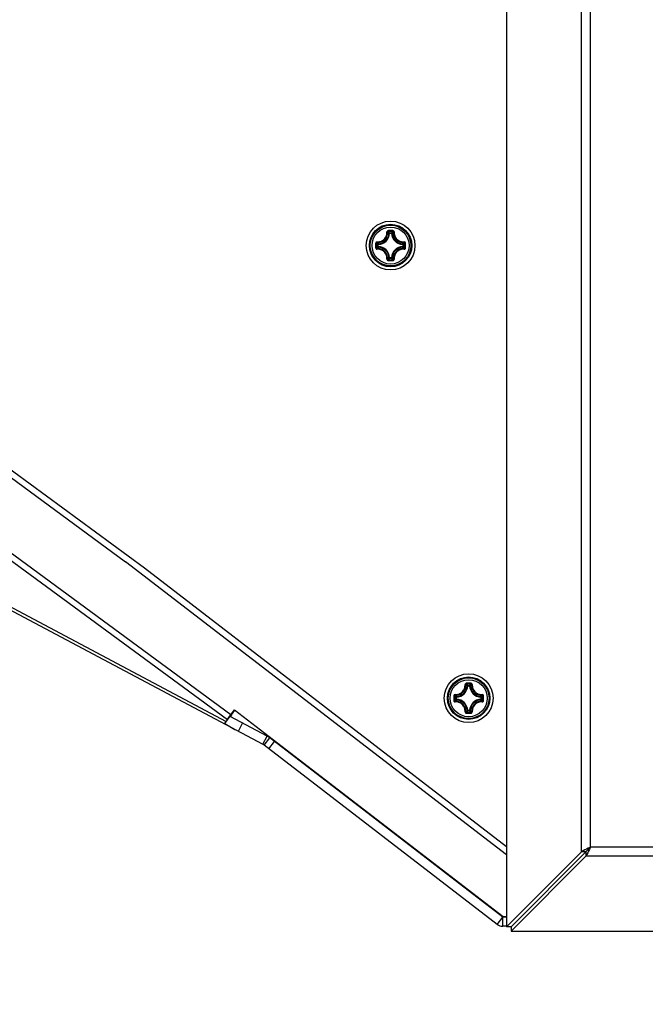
# Model space of a CAD drawing. Header units: millimetres. Extents: x 0 to 420, y 0 to 297.
# Tile 135 of 256: x 103 to 114, y 148 to 164. Entities that reach past the tile are written whole.
import ezdxf

# ---------------------------------------------------------------- set-up
doc = ezdxf.new("R2010")
doc.units = ezdxf.units.MM
doc.header["$LTSCALE"] = 23.1
doc.layers.get('0').update_dxf_attribs({"linetype": 'CONTINUOUS'})
doc.layers.add('DIM_PILOTEES', color=7, linetype='CONTINUOUS')
doc.styles.get("Standard").update_dxf_attribs({"font": 'txt', "width": 0.7})
doc.dimstyles.new('DIMSTYLE_4', dxfattribs={"dimtxt": 2.5, "dimasz": 3.5, "dimexe": 2, "dimexo": 0, "dimtad": 1, "dimdec": 0, "dimlfac": 10, "dimdsep": 46, "dimtxsty": 'Standard', "dimblk": '_FILLED', "dimblk1": '_FILLED', "dimblk2": '_FILLED', "dimcen": 0.09, "dimazin": 2, "dimtp": 0.8, "dimtm": 0.8, "dimtfac": 1, "dimtdec": 0, "dimtofl": 0, "dimtmove": 0, "dimatfit": 3, "dimldrblk": '_FILLED', "dimfxl": 0, "dimtolj": 1, "dimarcsym": 0})

# ---------------------------------------------------------------- blocks, each defined once
blk = doc.blocks.new('_FILLED')
at = {"color": 0, "linetype": 'ByBlock'}
blk.add_solid([(0, 0), (-1, 0.1429), (-1, -0.1429)], dxfattribs=at)
blk = doc.blocks.new('*D15')
at = {"layer": 'DIM_PILOTEES', "color": 2, "linetype": 'Continuous'}
for p, q in [((124.125, 214.622), (61.807, 214.622)), ((63.807, 214.622), (63.807, 172.035)), ((63.807, 129.447), (63.807, 172.035)), ((98.955, 129.447), (61.807, 129.447))]:
    blk.add_line(p, q, dxfattribs=at)
at = {"layer": 'DIM_PILOTEES', "color": 2, "linetype": 'Continuous', "xscale": 3.5, "yscale": 3.5, "zscale": 3.5}
for p, rotation in [((63.807, 214.622), 90), ((63.807, 129.447), 270)]:
    blk.add_blockref('_FILLED', p, dxfattribs=dict(at, rotation=rotation))
at = {"layer": 'DIM_PILOTEES', "color": 2, "linetype": 'Continuous', "insert": (60.682, 169.371), "char_height": 2.5, "width": 11.78571, "attachment_point": 2, "rotation": 90, "line_spacing_factor": 0.9}
blk.add_mtext('{\\ftxt;\\W0.0001;\\H0.0001;\\~}{\\ftxt;\\W0.4285714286;\\H2.5; }{\\ftxt;\\W0.0001;\\H0.0001;\\~}{\\ftxt;\\W0.0001;\\H0.0001;\\~}{\\ftxt;\\W2.2857142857;\\H2.5; }{\\ftxt;\\W0.0001;\\H0.0001;\\~}{\\ftxt;\\W0.0001;\\H0.0001;\\~}{\\ftxt;\\W0.4285714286;\\H2.5; }{\\ftxt;\\W0.0001;\\H0.0001;\\~}', dxfattribs=at)

msp = doc.modelspace()

# ---------------------------------------------------------------- linework, layer by layer
at = {"color": 7, "linetype": 'Continuous'}
for p, q in [((75.8819, 176.8221), (105.2865, 155.2011)), ((111.2262, 167.064), (111.2262, 149.3159)), ((112.4556, 150.5453), (112.4556, 165.8346)), ((112.6056, 150.6203), (112.6056, 165.7596)), ((109.309, 160.6919), (109.2991, 160.6924)), ((109.309, 160.7019), (109.3414, 160.7019)), ((109.309, 160.6919), (109.309, 160.7019)), ((109.3091, 160.6919), (109.3414, 160.6919)), ((109.3414, 160.6919), (109.3414, 160.7019)), ((109.3414, 160.6919), (109.3514, 160.6924)), ((109.1242, 160.5072), (109.1143, 160.5072)), ((109.1143, 160.4747), (109.1143, 160.5072)), ((109.1242, 160.4747), (109.1143, 160.4747)), ((109.1242, 160.5072), (109.1238, 160.5171)), ((109.1242, 160.4747), (109.1238, 160.4648)), ((109.1242, 160.4748), (109.1242, 160.5071)), ((109.5262, 160.5072), (109.5267, 160.5171)), ((109.5262, 160.5072), (109.5362, 160.5072)), ((109.5262, 160.5071), (109.5262, 160.4748)), ((109.5262, 160.4747), (109.5362, 160.4747)), ((109.5262, 160.4747), (109.5267, 160.4648)), ((109.5362, 160.5072), (109.5362, 160.4747)), ((109.309, 160.29), (109.2991, 160.2895)), ((109.309, 160.29), (109.309, 160.28)), ((109.3414, 160.28), (109.309, 160.28)), ((109.3414, 160.29), (109.3091, 160.29)), ((109.3414, 160.29), (109.3514, 160.2895)), ((109.3414, 160.29), (109.3414, 160.28)), ((105.2865, 155.2011), (111.2262, 150.6321)), ((110.59, 153.2655), (110.5801, 153.2659)), ((110.59, 153.2754), (110.6224, 153.2754)), ((110.59, 153.2655), (110.59, 153.2754)), ((110.5901, 153.2655), (110.6224, 153.2655)), ((110.6224, 153.2655), (110.6224, 153.2754)), ((110.6224, 153.2655), (110.6324, 153.2659)), ((110.4052, 153.0807), (110.3953, 153.0807)), ((110.3953, 153.0483), (110.3953, 153.0807)), ((110.4052, 153.0483), (110.3953, 153.0483)), ((110.4052, 153.0807), (110.4048, 153.0906)), ((110.4052, 153.0483), (110.4048, 153.0383)), ((110.4052, 153.0483), (110.4052, 153.0806)), ((110.8072, 153.0807), (110.8077, 153.0906)), ((110.8072, 153.0807), (110.8172, 153.0807)), ((110.8072, 153.0806), (110.8072, 153.0483)), ((110.8072, 153.0483), (110.8172, 153.0483)), ((110.8072, 153.0483), (110.8077, 153.0383)), ((110.8172, 153.0807), (110.8172, 153.0483)), ((106.7141, 152.7912), (106.7715, 152.8657)), ((110.59, 152.8635), (110.5801, 152.863)), ((110.59, 152.8635), (110.59, 152.8535)), ((110.6224, 152.8535), (110.59, 152.8535)), ((110.6224, 152.8635), (110.5901, 152.8635)), ((110.6224, 152.8635), (110.6324, 152.863)), ((110.6224, 152.8635), (110.6224, 152.8535)), ((106.6494, 152.7071), (106.7122, 152.7926)), ((107.3006, 152.4416), (106.6915, 152.7656)), ((106.7141, 152.7912), (106.7069, 152.7965)), ((106.7119, 152.7884), (106.7141, 152.7911)), ((106.8276, 152.5233), (106.8981, 152.6557)), ((107.2302, 152.3092), (107.3006, 152.4416)), ((107.2512, 152.2957), (107.3427, 152.4146)), ((107.3305, 152.2347), (107.4219, 152.3536)), ((111.1663, 149.4734), (107.3427, 152.4146)), ((135.6449, 150.6203), (112.6056, 150.6203)), ((112.4556, 150.5453), (111.2262, 149.3159)), ((112.5306, 150.4703), (111.3012, 149.2409)), ((112.5306, 150.5453), (112.4556, 150.5453)), ((112.5306, 150.5453), (112.5306, 150.4703)), ((135.7199, 150.4703), (112.5306, 150.4703)), ((111.0749, 149.3545), (111.1663, 149.4734)), ((111.1661, 149.3234), (111.1663, 149.4734)), ((111.2262, 149.4733), (111.1663, 149.4734)), ((111.3012, 149.3159), (111.2262, 149.3159)), ((111.3012, 149.3159), (111.3012, 149.2409)), ((111.3012, 149.2409), (136.9493, 149.2409))]:
    msp.add_line(p, q, dxfattribs=at)
at = {"color": 3, "linetype": 'Continuous'}
for p, q in [((75.8477, 176.7236), (104.9783, 155.3041)), ((76.482, 175.0053), (106.7069, 152.7965)), ((106.6494, 152.7071), (76.5071, 174.8552)), ((76.3595, 168.7287), (107.2302, 152.3092)), ((76.4355, 168.7393), (106.6287, 152.6802)), ((111.2262, 150.4967), (104.9783, 155.3041)), ((106.6981, 152.7846), (106.7631, 152.873)), ((106.7631, 152.873), (111.1697, 149.4834)), ((106.6036, 152.6476), (106.6494, 152.7071)), ((106.6441, 152.711), (106.6981, 152.7846)), ((106.7141, 152.7912), (106.6935, 152.7645)), ((111.0749, 149.3545), (107.2512, 152.2957)), ((112.5306, 150.5453), (111.3012, 149.3159)), ((111.1697, 149.4834), (111.2262, 149.4833)), ((111.2262, 149.3233), (111.1661, 149.3234))]:
    msp.add_line(p, q, dxfattribs=at)
at = {"color": 7, "linetype": 'Continuous'}
for centre, radius in [((109.3252, 160.491), 0.4), ((109.3252, 160.491), 0.3482), ((109.3252, 160.491), 0.3481), ((109.3252, 160.491), 0.3338), ((109.3252, 160.491), 0.304), ((110.6062, 153.0645), 0.4), ((110.6062, 153.0645), 0.3482), ((110.6062, 153.0645), 0.3481), ((110.6062, 153.0645), 0.3338), ((110.6062, 153.0645), 0.304)]:
    msp.add_circle(centre, radius, dxfattribs=at)
for centre, radius, start, end in [((109.326, 149.3193), 11.4164, 89.81044, 90.19678), ((109.1152, 160.701), 0.1841, 272.6606, 357.33932), ((109.1152, 160.701), 0.194, 272.65943, 357.34057), ((109.3252, 149.4023), 11.3214, 89.80689, 90.19321), ((108.9312, 160.3414), 0.5222, 43.64832, 47.03641), ((109.7193, 160.3415), 0.5222, 132.96337, 136.35171), ((109.5352, 160.701), 0.194, 182.65941, 267.34055), ((109.5352, 160.701), 0.1841, 182.66067, 267.33932), ((120.4967, 160.491), 11.4162, 179.80704, 180.0002), ((120.4967, 160.4909), 11.4162, 179.99975, 180.1929), ((120.4141, 160.491), 11.3215, 179.80685, 180.19315), ((109.4746, 160.8849), 0.522, 222.96287, 226.35218), ((109.4746, 160.097), 0.5221, 133.64789, 137.03688), ((109.1152, 160.281), 0.1841, 2.6606, 87.33939), ((109.1152, 160.281), 0.194, 2.65944, 87.34057), ((109.5352, 160.281), 0.194, 92.65924, 177.34041), ((109.5352, 160.281), 0.1841, 92.66067, 177.33932), ((109.1757, 160.885), 0.5222, 313.64832, 317.0364), ((109.1758, 160.0969), 0.5222, 42.96338, 46.35171), ((98.2365, 160.491), 11.3215, 359.80685, 0.19315), ((98.1538, 160.491), 11.4162, 359.99975, 0.1929), ((98.1538, 160.4909), 11.4162, 359.80704, 0.0002), ((108.9313, 160.6403), 0.522, 312.96286, 316.35218), ((109.3252, 171.5796), 11.3214, 269.80679, 270.19311), ((109.7193, 160.6405), 0.5222, 223.64833, 227.03641), ((109.326, 171.6626), 11.4164, 269.8032, 270.18954), ((110.607, 141.8928), 11.4164, 89.81044, 90.19678), ((110.3962, 153.2745), 0.1841, 272.6606, 357.33932), ((110.3962, 153.2745), 0.194, 272.65943, 357.34057), ((110.6062, 141.9758), 11.3214, 89.80689, 90.19321), ((110.2122, 152.915), 0.5222, 43.64832, 47.03641), ((111.0003, 152.915), 0.5222, 132.96337, 136.35171), ((110.8162, 153.2745), 0.194, 182.65941, 267.34055), ((110.8162, 153.2745), 0.1841, 182.66067, 267.33932), ((121.7777, 153.0645), 11.4162, 179.80704, 180.0002), ((121.7777, 153.0644), 11.4162, 179.99975, 180.1929), ((121.6951, 153.0645), 11.3215, 179.80685, 180.19315), ((110.7556, 153.4584), 0.522, 222.96287, 226.35218), ((110.7556, 152.6705), 0.5221, 133.64789, 137.03688), ((110.3962, 152.8545), 0.1841, 2.6606, 87.33939), ((110.3962, 152.8545), 0.194, 2.65944, 87.34057), ((110.8162, 152.8545), 0.194, 92.65924, 177.34041), ((110.8162, 152.8545), 0.1841, 92.66067, 177.33932), ((110.4567, 153.4586), 0.5222, 313.64832, 317.0364), ((110.4568, 152.6704), 0.5222, 42.96338, 46.35171), ((99.5175, 153.0645), 11.3215, 359.80685, 0.19315), ((99.4348, 153.0645), 11.4162, 359.99975, 0.1929), ((99.4348, 153.0644), 11.4162, 359.80704, 0.0002), ((110.607, 164.2362), 11.4164, 269.8032, 270.18954), ((110.2123, 153.2139), 0.522, 312.96286, 316.35218), ((110.6062, 164.1531), 11.3214, 269.80679, 270.19311), ((111.0003, 153.214), 0.5222, 223.64833, 227.03641), ((107.1598, 152.1768), 0.3, 52.43242, 61.99242)]:
    msp.add_arc(centre, radius, start, end, dxfattribs=at)
at = {"color": 3, "linetype": 'Continuous'}
for centre, radius, start, end in [((110.2106, 158.8851), 7.2053, 239.95992, 241.99734), ((107.1598, 152.1768), 0.15, 52.43242, 61.99242), ((111.1663, 149.4734), 0.15, 232.43242, 269.93242)]:
    msp.add_arc(centre, radius, start, end, dxfattribs=at)
at = {"color": 7, "linetype": 'Continuous'}
for points, knots in [([(109.2867, 160.7356), (109.2813, 160.7356), (109.2701, 160.7309), (109.2661, 160.7195), (109.2664, 160.7141)], [0, 0, 0, 0, 0.5030547, 1, 1, 1, 1]), ([(109.2868, 160.7356), (109.2867, 160.7329), (109.2867, 160.7293), (109.287, 160.7254), (109.2869, 160.724), (109.2871, 160.7236)], [0, 0, 0, 0, 0.6615052, 0.8927289, 1, 1, 1, 1]), ([(109.3637, 160.7356), (109.3638, 160.7329), (109.3638, 160.7293), (109.3635, 160.7254), (109.3635, 160.724), (109.3634, 160.7236)], [0, 0, 0, 0, 0.661448, 0.89268, 1, 1, 1, 1]), ([(109.3841, 160.7141), (109.3844, 160.7195), (109.3803, 160.7309), (109.3691, 160.7356), (109.3637, 160.7356)], [0, 0, 0, 0, 0.4969442, 1, 1, 1, 1]), ([(109.102, 160.5498), (109.1236, 160.5486), (109.1679, 160.5555), (109.2242, 160.592), (109.2607, 160.6482), (109.2676, 160.6926), (109.2664, 160.7141)], [0, 0, 0, 0, 0.2488342, 0.500002, 0.7511665, 1, 1, 1, 1]), ([(109.1029, 160.5394), (109.1258, 160.5381), (109.1727, 160.5453), (109.2323, 160.5839), (109.2709, 160.6435), (109.2781, 160.6904), (109.2768, 160.7132)], [0, 0, 0, 0, 0.2489804, 0.5000021, 0.7510204, 1, 1, 1, 1]), ([(109.2664, 160.7144), (109.2687, 160.7145), (109.2719, 160.7146), (109.2752, 160.714), (109.2765, 160.7136), (109.2768, 160.7132)], [0, 0, 0, 0, 0.6545851, 0.8795181, 1, 1, 1, 1]), ([(109.2871, 160.7236), (109.2844, 160.7236), (109.2788, 160.7215), (109.2767, 160.7159), (109.2768, 160.7132)], [0, 0, 0, 0, 0.5063564, 1, 1, 1, 1]), ([(109.2991, 160.6924), (109.2973, 160.6942), (109.2901, 160.7013), (109.2826, 160.7082), (109.2768, 160.7132)], [0, 0, 0, 0, 0.2451287, 1, 1, 1, 1]), ([(109.3514, 160.6924), (109.3531, 160.6942), (109.3604, 160.7013), (109.3679, 160.7082), (109.3737, 160.7132)], [0, 0, 0, 0, 0.2451275, 1, 1, 1, 1]), ([(109.3737, 160.7132), (109.3738, 160.7159), (109.3716, 160.7215), (109.3661, 160.7236), (109.3634, 160.7236)], [0, 0, 0, 0, 0.4936334, 1, 1, 1, 1]), ([(109.3737, 160.7132), (109.3724, 160.6904), (109.3796, 160.6435), (109.4182, 160.5839), (109.4777, 160.5453), (109.5247, 160.5381), (109.5475, 160.5394)], [0, 0, 0, 0, 0.2489812, 0.4999969, 0.7510186, 1, 1, 1, 1]), ([(109.3841, 160.7144), (109.3818, 160.7145), (109.3786, 160.7145), (109.3752, 160.714), (109.3739, 160.7136), (109.3737, 160.7132)], [0, 0, 0, 0, 0.6546352, 0.8795639, 1, 1, 1, 1]), ([(109.3841, 160.7141), (109.3829, 160.6926), (109.3898, 160.6482), (109.4263, 160.592), (109.4825, 160.5555), (109.5269, 160.5486), (109.5484, 160.5498)], [0, 0, 0, 0, 0.2488362, 0.4999983, 0.7511665, 1, 1, 1, 1]), ([(109.102, 160.5498), (109.0967, 160.5501), (109.0853, 160.5461), (109.0806, 160.5348), (109.0806, 160.5294)], [0, 0, 0, 0, 0.4969296, 1, 1, 1, 1]), ([(109.0806, 160.5294), (109.0833, 160.5295), (109.0868, 160.5295), (109.0908, 160.5292), (109.0922, 160.5292), (109.0926, 160.5291)], [0, 0, 0, 0, 0.6614743, 0.8927027, 1, 1, 1, 1]), ([(109.0806, 160.4525), (109.0833, 160.4525), (109.0868, 160.4524), (109.0908, 160.4527), (109.0922, 160.4527), (109.0926, 160.4528)], [0, 0, 0, 0, 0.6615051, 0.8927291, 1, 1, 1, 1]), ([(109.0806, 160.4525), (109.0806, 160.4471), (109.0853, 160.4358), (109.0967, 160.4318), (109.102, 160.4321)], [0, 0, 0, 0, 0.5030512, 1, 1, 1, 1]), ([(109.1029, 160.5394), (109.1003, 160.5395), (109.0947, 160.5373), (109.0926, 160.5318), (109.0926, 160.5291)], [0, 0, 0, 0, 0.4936422, 1, 1, 1, 1]), ([(109.0926, 160.4528), (109.0926, 160.4501), (109.0947, 160.4446), (109.1003, 160.4424), (109.1029, 160.4425)], [0, 0, 0, 0, 0.5063605, 1, 1, 1, 1]), ([(109.1018, 160.5498), (109.1017, 160.5475), (109.1016, 160.5443), (109.1022, 160.5409), (109.1026, 160.5396), (109.1029, 160.5394)], [0, 0, 0, 0, 0.6546352, 0.8795637, 1, 1, 1, 1]), ([(109.1018, 160.4321), (109.1017, 160.4344), (109.1016, 160.4376), (109.1022, 160.441), (109.1026, 160.4423), (109.1029, 160.4425)], [0, 0, 0, 0, 0.6545981, 0.8795287, 1, 1, 1, 1]), ([(109.2664, 160.2678), (109.2676, 160.2893), (109.2607, 160.3337), (109.2242, 160.3899), (109.168, 160.4264), (109.1236, 160.4333), (109.102, 160.4321)], [0, 0, 0, 0, 0.2488362, 0.4999983, 0.7511665, 1, 1, 1, 1]), ([(109.1238, 160.5171), (109.122, 160.5189), (109.1149, 160.5261), (109.108, 160.5336), (109.1029, 160.5394)], [0, 0, 0, 0, 0.245124, 1, 1, 1, 1]), ([(109.1238, 160.4648), (109.122, 160.463), (109.1149, 160.4558), (109.108, 160.4483), (109.1029, 160.4425)], [0, 0, 0, 0, 0.2451256, 1, 1, 1, 1]), ([(109.2768, 160.2687), (109.2781, 160.2915), (109.2709, 160.3385), (109.2323, 160.398), (109.1727, 160.4366), (109.1258, 160.4438), (109.1029, 160.4425)], [0, 0, 0, 0, 0.2489812, 0.4999969, 0.7510186, 1, 1, 1, 1]), ([(109.1143, 160.4747), (109.1143, 160.4723), (109.1163, 160.4672), (109.1213, 160.4649), (109.1238, 160.4648)], [0, 0, 0, 0, 0.4999791, 1, 1, 1, 1]), ([(109.5475, 160.4425), (109.5247, 160.4438), (109.4777, 160.4366), (109.4182, 160.398), (109.3796, 160.3385), (109.3724, 160.2915), (109.3737, 160.2687)], [0, 0, 0, 0, 0.2489801, 0.5000019, 0.7510202, 1, 1, 1, 1]), ([(109.5484, 160.4321), (109.5269, 160.4333), (109.4825, 160.4264), (109.4263, 160.3899), (109.3898, 160.3337), (109.3829, 160.2893), (109.3841, 160.2678)], [0, 0, 0, 0, 0.2488323, 0.5000004, 0.7511649, 1, 1, 1, 1]), ([(109.5267, 160.5171), (109.5285, 160.5189), (109.5356, 160.5261), (109.5425, 160.5336), (109.5475, 160.5394)], [0, 0, 0, 0, 0.2451287, 1, 1, 1, 1]), ([(109.5362, 160.5072), (109.5361, 160.5096), (109.5341, 160.5147), (109.5292, 160.517), (109.5267, 160.5171)], [0, 0, 0, 0, 0.4999791, 1, 1, 1, 1]), ([(109.5267, 160.4648), (109.5292, 160.4649), (109.5341, 160.4672), (109.5361, 160.4723), (109.5362, 160.4747)], [0, 0, 0, 0, 0.5000209, 1, 1, 1, 1]), ([(109.5267, 160.4648), (109.5285, 160.463), (109.5356, 160.4558), (109.5425, 160.4483), (109.5475, 160.4425)], [0, 0, 0, 0, 0.2451275, 1, 1, 1, 1]), ([(109.5486, 160.5498), (109.5488, 160.5475), (109.5488, 160.5443), (109.5483, 160.5409), (109.5479, 160.5396), (109.5475, 160.5394)], [0, 0, 0, 0, 0.6545981, 0.8795287, 1, 1, 1, 1]), ([(109.5579, 160.5291), (109.5579, 160.5318), (109.5557, 160.5373), (109.5501, 160.5395), (109.5475, 160.5394)], [0, 0, 0, 0, 0.5063605, 1, 1, 1, 1]), ([(109.5475, 160.4425), (109.5501, 160.4424), (109.5557, 160.4446), (109.5579, 160.4501), (109.5579, 160.4528)], [0, 0, 0, 0, 0.493642, 1, 1, 1, 1]), ([(109.5486, 160.4321), (109.5488, 160.4344), (109.5488, 160.4376), (109.5483, 160.441), (109.5479, 160.4423), (109.5475, 160.4425)], [0, 0, 0, 0, 0.6546341, 0.8795629, 1, 1, 1, 1]), ([(109.5699, 160.5294), (109.5698, 160.5348), (109.5652, 160.5461), (109.5538, 160.5501), (109.5484, 160.5498)], [0, 0, 0, 0, 0.5030512, 1, 1, 1, 1]), ([(109.5484, 160.4321), (109.5538, 160.4318), (109.5652, 160.4358), (109.5699, 160.4471), (109.5699, 160.4525)], [0, 0, 0, 0, 0.496947, 1, 1, 1, 1]), ([(109.5699, 160.5294), (109.5672, 160.5295), (109.5636, 160.5295), (109.5597, 160.5292), (109.5583, 160.5292), (109.5579, 160.5291)], [0, 0, 0, 0, 0.6615051, 0.8927291, 1, 1, 1, 1]), ([(109.5699, 160.4525), (109.5672, 160.4524), (109.5636, 160.4524), (109.5597, 160.4527), (109.5583, 160.4527), (109.5579, 160.4528)], [0, 0, 0, 0, 0.6614811, 0.8927085, 1, 1, 1, 1]), ([(109.2664, 160.2678), (109.2661, 160.2624), (109.2701, 160.251), (109.2813, 160.2463), (109.2867, 160.2463)], [0, 0, 0, 0, 0.4969656, 1, 1, 1, 1]), ([(109.2664, 160.2676), (109.2687, 160.2674), (109.2719, 160.2674), (109.2752, 160.2679), (109.2765, 160.2683), (109.2768, 160.2687)], [0, 0, 0, 0, 0.6546352, 0.8795639, 1, 1, 1, 1]), ([(109.2768, 160.2687), (109.2767, 160.266), (109.2788, 160.2605), (109.2844, 160.2583), (109.2871, 160.2583)], [0, 0, 0, 0, 0.4936334, 1, 1, 1, 1]), ([(109.2991, 160.2895), (109.2973, 160.2877), (109.2901, 160.2806), (109.2826, 160.2737), (109.2768, 160.2687)], [0, 0, 0, 0, 0.245124, 1, 1, 1, 1]), ([(109.2868, 160.2463), (109.2867, 160.249), (109.2867, 160.2526), (109.2869, 160.2565), (109.2869, 160.2579), (109.2871, 160.2583)], [0, 0, 0, 0, 0.661448, 0.89268, 1, 1, 1, 1]), ([(109.3414, 160.28), (109.3439, 160.28), (109.349, 160.2821), (109.3512, 160.287), (109.3514, 160.2895)], [0, 0, 0, 0, 0.4999791, 1, 1, 1, 1]), ([(109.3514, 160.2895), (109.3531, 160.2877), (109.3604, 160.2806), (109.3679, 160.2737), (109.3737, 160.2687)], [0, 0, 0, 0, 0.2451287, 1, 1, 1, 1]), ([(109.3634, 160.2583), (109.3661, 160.2583), (109.3716, 160.2605), (109.3738, 160.266), (109.3737, 160.2687)], [0, 0, 0, 0, 0.5063566, 1, 1, 1, 1]), ([(109.3637, 160.2463), (109.3637, 160.249), (109.3638, 160.2526), (109.3635, 160.2565), (109.3635, 160.2579), (109.3634, 160.2583)], [0, 0, 0, 0, 0.6615052, 0.8927289, 1, 1, 1, 1]), ([(109.3637, 160.2463), (109.3691, 160.2463), (109.3803, 160.251), (109.3844, 160.2624), (109.3841, 160.2678)], [0, 0, 0, 0, 0.5030873, 1, 1, 1, 1]), ([(109.3841, 160.2676), (109.3818, 160.2674), (109.3786, 160.2674), (109.3752, 160.2679), (109.3739, 160.2683), (109.3737, 160.2687)], [0, 0, 0, 0, 0.6545308, 0.8794748, 1, 1, 1, 1]), ([(110.5677, 153.3091), (110.5623, 153.3091), (110.5511, 153.3044), (110.5471, 153.293), (110.5474, 153.2877)], [0, 0, 0, 0, 0.5030547, 1, 1, 1, 1]), ([(110.5678, 153.3091), (110.5677, 153.3065), (110.5677, 153.3029), (110.568, 153.2989), (110.5679, 153.2975), (110.5681, 153.2971)], [0, 0, 0, 0, 0.6615052, 0.8927289, 1, 1, 1, 1]), ([(110.6447, 153.3091), (110.6448, 153.3065), (110.6448, 153.3029), (110.6445, 153.2989), (110.6445, 153.2975), (110.6444, 153.2971)], [0, 0, 0, 0, 0.661448, 0.89268, 1, 1, 1, 1]), ([(110.6651, 153.2877), (110.6654, 153.293), (110.6613, 153.3045), (110.6501, 153.3091), (110.6447, 153.3091)], [0, 0, 0, 0, 0.4969442, 1, 1, 1, 1]), ([(110.383, 153.1234), (110.4046, 153.1222), (110.4489, 153.129), (110.5052, 153.1655), (110.5417, 153.2218), (110.5486, 153.2661), (110.5474, 153.2877)], [0, 0, 0, 0, 0.2488342, 0.500002, 0.7511665, 1, 1, 1, 1]), ([(110.3839, 153.1129), (110.4068, 153.1116), (110.4537, 153.1188), (110.5133, 153.1574), (110.5519, 153.217), (110.5591, 153.264), (110.5578, 153.2868)], [0, 0, 0, 0, 0.2489804, 0.5000021, 0.7510204, 1, 1, 1, 1]), ([(110.5474, 153.2879), (110.5497, 153.288), (110.5529, 153.2881), (110.5562, 153.2875), (110.5575, 153.2871), (110.5578, 153.2868)], [0, 0, 0, 0, 0.6545851, 0.8795181, 1, 1, 1, 1]), ([(110.5681, 153.2971), (110.5654, 153.2971), (110.5598, 153.295), (110.5577, 153.2894), (110.5578, 153.2868)], [0, 0, 0, 0, 0.5063564, 1, 1, 1, 1]), ([(110.5801, 153.2659), (110.5783, 153.2677), (110.5711, 153.2748), (110.5636, 153.2817), (110.5578, 153.2868)], [0, 0, 0, 0, 0.2451287, 1, 1, 1, 1]), ([(110.6324, 153.2659), (110.6341, 153.2677), (110.6414, 153.2748), (110.6489, 153.2817), (110.6547, 153.2868)], [0, 0, 0, 0, 0.2451275, 1, 1, 1, 1]), ([(110.6547, 153.2868), (110.6548, 153.2894), (110.6526, 153.295), (110.6471, 153.2971), (110.6444, 153.2971)], [0, 0, 0, 0, 0.4936334, 1, 1, 1, 1]), ([(110.6547, 153.2868), (110.6534, 153.264), (110.6606, 153.217), (110.6992, 153.1574), (110.7587, 153.1188), (110.8057, 153.1116), (110.8285, 153.1129)], [0, 0, 0, 0, 0.2489812, 0.4999969, 0.7510186, 1, 1, 1, 1]), ([(110.6651, 153.2879), (110.6628, 153.288), (110.6596, 153.2881), (110.6562, 153.2875), (110.6549, 153.2871), (110.6547, 153.2868)], [0, 0, 0, 0, 0.6546352, 0.8795639, 1, 1, 1, 1]), ([(110.6651, 153.2877), (110.6639, 153.2661), (110.6708, 153.2218), (110.7073, 153.1655), (110.7635, 153.129), (110.8079, 153.1222), (110.8294, 153.1234)], [0, 0, 0, 0, 0.2488362, 0.4999983, 0.7511665, 1, 1, 1, 1]), ([(110.383, 153.1234), (110.3777, 153.1237), (110.3663, 153.1196), (110.3616, 153.1084), (110.3616, 153.103)], [0, 0, 0, 0, 0.4969296, 1, 1, 1, 1]), ([(110.3616, 153.103), (110.3643, 153.103), (110.3678, 153.103), (110.3718, 153.1028), (110.3732, 153.1028), (110.3736, 153.1026)], [0, 0, 0, 0, 0.6614743, 0.8927027, 1, 1, 1, 1]), ([(110.3616, 153.026), (110.3643, 153.026), (110.3678, 153.026), (110.3718, 153.0262), (110.3732, 153.0262), (110.3736, 153.0263)], [0, 0, 0, 0, 0.6615051, 0.8927291, 1, 1, 1, 1]), ([(110.3616, 153.026), (110.3616, 153.0206), (110.3663, 153.0094), (110.3777, 153.0053), (110.383, 153.0056)], [0, 0, 0, 0, 0.5030512, 1, 1, 1, 1]), ([(110.3839, 153.1129), (110.3813, 153.1131), (110.3757, 153.1109), (110.3736, 153.1053), (110.3736, 153.1026)], [0, 0, 0, 0, 0.4936422, 1, 1, 1, 1]), ([(110.3736, 153.0263), (110.3736, 153.0236), (110.3757, 153.0181), (110.3813, 153.0159), (110.3839, 153.016)], [0, 0, 0, 0, 0.5063605, 1, 1, 1, 1]), ([(110.3828, 153.1234), (110.3827, 153.121), (110.3826, 153.1178), (110.3832, 153.1145), (110.3836, 153.1132), (110.3839, 153.1129)], [0, 0, 0, 0, 0.6546352, 0.8795637, 1, 1, 1, 1]), ([(110.3828, 153.0056), (110.3827, 153.0079), (110.3826, 153.0111), (110.3832, 153.0145), (110.3836, 153.0158), (110.3839, 153.016)], [0, 0, 0, 0, 0.6545981, 0.8795287, 1, 1, 1, 1]), ([(110.5474, 152.8413), (110.5486, 152.8628), (110.5417, 152.9072), (110.5052, 152.9635), (110.449, 153), (110.4046, 153.0068), (110.383, 153.0056)], [0, 0, 0, 0, 0.2488362, 0.4999983, 0.7511665, 1, 1, 1, 1]), ([(110.4048, 153.0906), (110.403, 153.0924), (110.3959, 153.0997), (110.389, 153.1072), (110.3839, 153.1129)], [0, 0, 0, 0, 0.245124, 1, 1, 1, 1]), ([(110.4048, 153.0383), (110.403, 153.0366), (110.3959, 153.0293), (110.389, 153.0218), (110.3839, 153.016)], [0, 0, 0, 0, 0.2451256, 1, 1, 1, 1]), ([(110.5578, 152.8422), (110.5591, 152.865), (110.5519, 152.912), (110.5133, 152.9716), (110.4537, 153.0102), (110.4068, 153.0173), (110.3839, 153.016)], [0, 0, 0, 0, 0.2489812, 0.4999969, 0.7510186, 1, 1, 1, 1]), ([(110.3953, 153.0483), (110.3953, 153.0458), (110.3973, 153.0407), (110.4023, 153.0385), (110.4048, 153.0383)], [0, 0, 0, 0, 0.4999791, 1, 1, 1, 1]), ([(110.8285, 153.016), (110.8057, 153.0173), (110.7587, 153.0102), (110.6992, 152.9716), (110.6606, 152.912), (110.6534, 152.865), (110.6547, 152.8422)], [0, 0, 0, 0, 0.2489801, 0.5000019, 0.7510202, 1, 1, 1, 1]), ([(110.8294, 153.0056), (110.8079, 153.0068), (110.7635, 153), (110.7073, 152.9635), (110.6708, 152.9072), (110.6639, 152.8628), (110.6651, 152.8413)], [0, 0, 0, 0, 0.2488323, 0.5000004, 0.7511649, 1, 1, 1, 1]), ([(110.8077, 153.0906), (110.8095, 153.0924), (110.8166, 153.0997), (110.8235, 153.1072), (110.8285, 153.1129)], [0, 0, 0, 0, 0.2451287, 1, 1, 1, 1]), ([(110.8172, 153.0807), (110.8171, 153.0831), (110.8151, 153.0882), (110.8102, 153.0905), (110.8077, 153.0906)], [0, 0, 0, 0, 0.4999791, 1, 1, 1, 1]), ([(110.8077, 153.0383), (110.8102, 153.0385), (110.8151, 153.0407), (110.8171, 153.0458), (110.8172, 153.0483)], [0, 0, 0, 0, 0.5000209, 1, 1, 1, 1]), ([(110.8077, 153.0383), (110.8095, 153.0366), (110.8166, 153.0293), (110.8235, 153.0218), (110.8285, 153.016)], [0, 0, 0, 0, 0.2451275, 1, 1, 1, 1]), ([(110.8296, 153.1234), (110.8298, 153.121), (110.8298, 153.1178), (110.8293, 153.1145), (110.8289, 153.1132), (110.8285, 153.1129)], [0, 0, 0, 0, 0.6545981, 0.8795287, 1, 1, 1, 1]), ([(110.8389, 153.1026), (110.8389, 153.1053), (110.8367, 153.1109), (110.8311, 153.1131), (110.8285, 153.1129)], [0, 0, 0, 0, 0.5063605, 1, 1, 1, 1]), ([(110.8285, 153.016), (110.8311, 153.0159), (110.8367, 153.0181), (110.8389, 153.0236), (110.8389, 153.0263)], [0, 0, 0, 0, 0.493642, 1, 1, 1, 1]), ([(110.8296, 153.0056), (110.8298, 153.0079), (110.8298, 153.0111), (110.8293, 153.0145), (110.8289, 153.0158), (110.8285, 153.016)], [0, 0, 0, 0, 0.6546341, 0.8795629, 1, 1, 1, 1]), ([(110.8509, 153.103), (110.8508, 153.1084), (110.8462, 153.1196), (110.8348, 153.1237), (110.8294, 153.1234)], [0, 0, 0, 0, 0.5030512, 1, 1, 1, 1]), ([(110.8294, 153.0056), (110.8348, 153.0053), (110.8462, 153.0094), (110.8509, 153.0206), (110.8509, 153.026)], [0, 0, 0, 0, 0.496947, 1, 1, 1, 1]), ([(110.8509, 153.103), (110.8482, 153.103), (110.8446, 153.103), (110.8407, 153.1028), (110.8393, 153.1028), (110.8389, 153.1026)], [0, 0, 0, 0, 0.6615051, 0.8927291, 1, 1, 1, 1]), ([(110.8509, 153.026), (110.8482, 153.026), (110.8446, 153.0259), (110.8407, 153.0262), (110.8393, 153.0262), (110.8389, 153.0263)], [0, 0, 0, 0, 0.6614811, 0.8927085, 1, 1, 1, 1]), ([(110.5474, 152.8413), (110.5471, 152.836), (110.5511, 152.8245), (110.5623, 152.8199), (110.5677, 152.8199)], [0, 0, 0, 0, 0.4969656, 1, 1, 1, 1]), ([(110.5474, 152.8411), (110.5497, 152.8409), (110.5529, 152.8409), (110.5562, 152.8414), (110.5575, 152.8418), (110.5578, 152.8422)], [0, 0, 0, 0, 0.6546352, 0.8795639, 1, 1, 1, 1]), ([(110.5578, 152.8422), (110.5577, 152.8396), (110.5598, 152.834), (110.5654, 152.8318), (110.5681, 152.8318)], [0, 0, 0, 0, 0.4936334, 1, 1, 1, 1]), ([(110.5801, 152.863), (110.5783, 152.8613), (110.5711, 152.8541), (110.5636, 152.8472), (110.5578, 152.8422)], [0, 0, 0, 0, 0.245124, 1, 1, 1, 1]), ([(110.5678, 152.8199), (110.5677, 152.8225), (110.5677, 152.8261), (110.5679, 152.8301), (110.5679, 152.8314), (110.5681, 152.8318)], [0, 0, 0, 0, 0.661448, 0.89268, 1, 1, 1, 1]), ([(110.6224, 152.8535), (110.6249, 152.8536), (110.63, 152.8556), (110.6322, 152.8606), (110.6324, 152.863)], [0, 0, 0, 0, 0.4999791, 1, 1, 1, 1]), ([(110.6324, 152.863), (110.6341, 152.8613), (110.6414, 152.8541), (110.6489, 152.8472), (110.6547, 152.8422)], [0, 0, 0, 0, 0.2451287, 1, 1, 1, 1]), ([(110.6444, 152.8318), (110.6471, 152.8318), (110.6526, 152.834), (110.6548, 152.8396), (110.6547, 152.8422)], [0, 0, 0, 0, 0.5063566, 1, 1, 1, 1]), ([(110.6447, 152.8199), (110.6447, 152.8225), (110.6448, 152.8261), (110.6445, 152.8301), (110.6445, 152.8314), (110.6444, 152.8318)], [0, 0, 0, 0, 0.6615052, 0.8927289, 1, 1, 1, 1]), ([(110.6447, 152.8199), (110.6501, 152.8199), (110.6613, 152.8245), (110.6654, 152.836), (110.6651, 152.8413)], [0, 0, 0, 0, 0.5030873, 1, 1, 1, 1]), ([(110.6651, 152.8411), (110.6628, 152.8409), (110.6596, 152.8409), (110.6562, 152.8414), (110.6549, 152.8418), (110.6547, 152.8422)], [0, 0, 0, 0, 0.6545308, 0.8794748, 1, 1, 1, 1]), ([(112.6056, 150.6203), (112.5926, 150.6141), (112.5421, 150.59), (112.4919, 150.5653), (112.4556, 150.5453)], [0, 0, 0, 0, 0.2588665, 1, 1, 1, 1]), ([(112.6056, 150.6203), (112.5994, 150.6073), (112.5753, 150.5568), (112.5506, 150.5066), (112.5306, 150.4703)], [0, 0, 0, 0, 0.2588665, 1, 1, 1, 1])]:
    msp.add_open_spline(points, degree=3, knots=knots, dxfattribs=at)
for points in [[(109.309, 160.7019), (109.3066, 160.7019), (109.3015, 160.6998), (109.2992, 160.6949), (109.2991, 160.6924)], [(109.3514, 160.6924), (109.3512, 160.6949), (109.349, 160.6998), (109.3439, 160.7019), (109.3414, 160.7019)], [(109.1238, 160.5171), (109.1213, 160.517), (109.1163, 160.5147), (109.1143, 160.5096), (109.1143, 160.5072)], [(109.2991, 160.2895), (109.2992, 160.287), (109.3015, 160.2821), (109.3066, 160.28), (109.309, 160.28)], [(110.59, 153.2754), (110.5876, 153.2754), (110.5825, 153.2734), (110.5802, 153.2684), (110.5801, 153.2659)], [(110.6324, 153.2659), (110.6322, 153.2684), (110.63, 153.2734), (110.6249, 153.2754), (110.6224, 153.2754)], [(110.4048, 153.0906), (110.4023, 153.0905), (110.3973, 153.0882), (110.3953, 153.0831), (110.3953, 153.0807)], [(110.5801, 152.863), (110.5802, 152.8606), (110.5825, 152.8556), (110.5876, 152.8536), (110.59, 152.8535)]]:
    msp.add_open_spline(points, degree=3, dxfattribs=at)
at = {"color": 3, "linetype": 'Continuous'}
for points in [[(112.6056, 150.6203), (112.5994, 150.6138), (112.575, 150.5882), (112.5501, 150.563), (112.5306, 150.5453)], [(112.6056, 150.6203), (112.5991, 150.6141), (112.5735, 150.5897), (112.5483, 150.5648), (112.5306, 150.5453)]]:
    msp.add_open_spline(points, degree=3, knots=[0, 0, 0, 0, 0.2555655, 1, 1, 1, 1], dxfattribs=at)

# ---------------------------------------------------------------- dimensions: what is measured, and where the dimension line sits
at = {"layer": 'DIM_PILOTEES', "color": 2, "linetype": 'Continuous'}
dim = msp.add_linear_dim(base=(63.8067, 214.622), p1=(98.9554, 129.4471), p2=(124.1252, 214.622), angle=90, text='{\\ftxt;\\W0.0001;\\H0.0001;\\~}{\\ftxt;\\W0.4285714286;\\H2.5; }{\\ftxt;\\W0.0001;\\H0.0001;\\~}{\\ftxt;\\W0.0001;\\H0.0001;\\~}{\\ftxt;\\W2.2857142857;\\H2.5; }{\\ftxt;\\W0.0001;\\H0.0001;\\~}{\\ftxt;\\W0.0001;\\H0.0001;\\~}{\\ftxt;\\W0.4285714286;\\H2.5; }{\\ftxt;\\W0.0001;\\H0.0001;\\~}', dimstyle='DIMSTYLE_4', dxfattribs=at)
dim.commit()
dim.dimension.update_dxf_attribs({"geometry": '*D15', "text_midpoint": (63.8067, 172.2285), "dimtype": 160})

doc.saveas('drawing.dxf')
